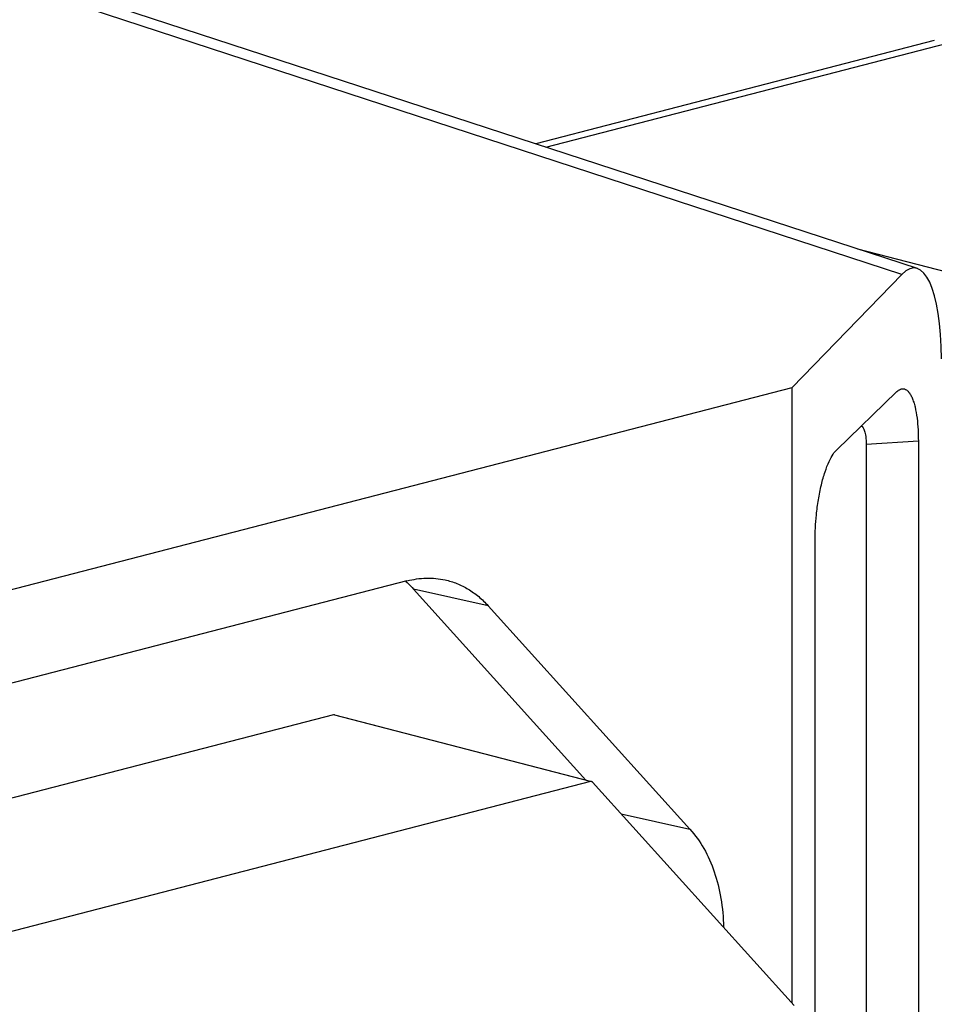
# Model space of a CAD drawing. Header units: millimetres. Extents: x 0 to 3905, y -1166 to 1110.
# Tile 152 of 155: x 2808 to 2826, y 626 to 645. Entities that reach past the tile are written whole.
import ezdxf

# ---------------------------------------------------------------- set-up
doc = ezdxf.new("R2010")
doc.units = ezdxf.units.MM
doc.header["$LTSCALE"] = 65.395
doc.layers.add('DE-13-001392DXF_CONTINUOUS_LINE', color=7, linetype='CONTINUOUS')
doc.layers.add('DE-19-005096DXF_CONTINUOUS_LINE', color=7, linetype='CONTINUOUS')

msp = doc.modelspace()

# ---------------------------------------------------------------- linework, layer by layer
at = {"layer": 'DE-13-001392DXF_CONTINUOUS_LINE'}
for p, q in [((2824.877, 639.96), (2797.359, 648.958)), ((2825.177, 640.075), (2798.059, 648.942)), ((2824.877, 639.96), (2822.767, 637.785)), ((2680.882, 601.062), (2822.767, 637.785)), ((2822.767, 625.927), (2822.767, 637.785)), ((2823.624, 636.585), (2824.778, 637.7)), ((2824.778, 637.7), (2824.783, 637.704)), ((2825.196, 636.751), (2824.192, 636.682)), ((2825.196, 636.751), (2825.196, 623.808)), ((2824.192, 636.682), (2824.192, 623.738)), ((2823.206, 617.1), (2823.206, 634.829)), ((2815.348, 634.059), (2688.302, 601.177)), ((2816.913, 633.578), (2815.473, 633.902)), ((2815.473, 633.902), (2818.795, 630.224)), ((2816.913, 633.578), (2820.797, 629.278)), ((2813.933, 631.477), (2686.887, 598.595)), ((2818.883, 630.196), (2813.933, 631.477)), ((2813.953, 631.477), (2818.903, 630.196)), ((2818.883, 630.196), (2691.837, 597.314)), ((2822.806, 625.883), (2818.922, 630.184)), ((2819.471, 629.576), (2820.797, 629.278))]:
    msp.add_line(p, q, dxfattribs=at)
msp.add_arc((2814.201, 632.765), 1.706, 48.4392, 48.977, dxfattribs=at)
msp.add_ellipse((2824.876, 637.543), major_axis=(0.258, 2.541), ratio=0.282626, start_param=5.056904, end_param=6.626483, dxfattribs=at)
for points, knots in [([(2824.783, 637.704), (2824.793, 637.714), (2824.815, 637.731), (2824.85, 637.751), (2824.889, 637.761), (2824.93, 637.756), (2824.971, 637.736), (2825.01, 637.7), (2825.046, 637.648), (2825.079, 637.58), (2825.108, 637.499), (2825.144, 637.369), (2825.174, 637.19), (2825.192, 636.971), (2825.196, 636.823), (2825.196, 636.751)], [0, 0, 0, 0, 0.034305, 0.066974, 0.09819, 0.129709, 0.164711, 0.206377, 0.25702, 0.317552, 0.387935, 0.466888, 0.642648, 0.826348, 1, 1, 1, 1]), ([(2824.095, 637.04), (2824.111, 637.037), (2824.132, 637.014), (2824.15, 636.979), (2824.163, 636.942), (2824.175, 636.895), (2824.189, 636.807), (2824.192, 636.735), (2824.192, 636.682)], [0, 0, 0, 0, 0.128232, 0.2119, 0.312747, 0.435882, 0.587638, 1, 1, 1, 1]), ([(2823.206, 634.829), (2823.206, 634.996), (2823.22, 635.262), (2823.268, 635.621), (2823.323, 635.899), (2823.392, 636.146), (2823.467, 636.345), (2823.543, 636.488), (2823.598, 636.56), (2823.624, 636.585)], [0, 0, 0, 0, 0.274052, 0.434132, 0.592968, 0.736203, 0.853425, 0.940434, 1, 1, 1, 1]), ([(2815.332, 634.041), (2815.344, 634.031), (2815.393, 633.986), (2815.439, 633.939), (2815.473, 633.902)], [0, 0, 0, 0, 0.247295, 1, 1, 1, 1]), ([(2815.348, 634.059), (2815.469, 634.09), (2815.715, 634.127), (2815.963, 634.104), (2816.081, 634.078)], [0, 0, 0, 0, 0.508634, 1, 1, 1, 1]), ([(2816.081, 634.078), (2816.159, 634.061), (2816.313, 634.013), (2816.532, 633.904), (2816.735, 633.759), (2816.856, 633.642), (2816.913, 633.578)], [0, 0, 0, 0, 0.242905, 0.48849, 0.739954, 1, 1, 1, 1]), ([(2813.953, 631.477), (2813.948, 631.478), (2813.942, 631.478), (2813.935, 631.477), (2813.933, 631.477)], [0, 0, 0, 0, 0.741528, 1, 1, 1, 1]), ([(2818.903, 630.196), (2818.898, 630.197), (2818.891, 630.197), (2818.885, 630.196), (2818.883, 630.196)], [0, 0, 0, 0, 0.741619, 1, 1, 1, 1]), ([(2818.922, 630.184), (2818.921, 630.185), (2818.916, 630.19), (2818.908, 630.194), (2818.903, 630.196)], [0, 0, 0, 0, 0.261192, 1, 1, 1, 1]), ([(2820.797, 629.278), (2820.899, 629.165), (2821.084, 628.904), (2821.283, 628.451), (2821.409, 627.938), (2821.441, 627.577), (2821.445, 627.391)], [0, 0, 0, 0, 0.224991, 0.46713, 0.726244, 1, 1, 1, 1])]:
    msp.add_open_spline(points, degree=3, knots=knots, dxfattribs=at)
at = {"layer": 'DE-19-005096DXF_CONTINUOUS_LINE'}
for p, q in [((2825.503, 644.464), (2817.828, 642.478)), ((2818.022, 642.414), (2825.929, 644.461)), ((2824.022, 640.452), (2826.99, 639.684))]:
    msp.add_line(p, q, dxfattribs=at)

doc.saveas('drawing.dxf')
